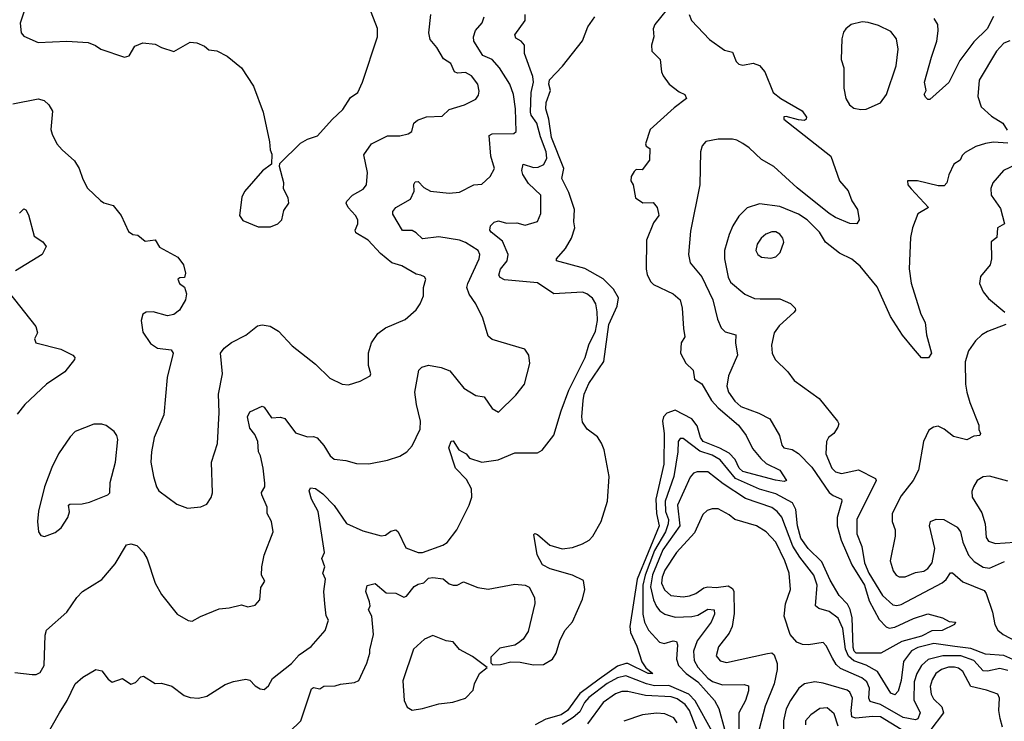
# Model space of a CAD drawing. Extents: x 1921360 to 2014538, y 768294 to 907744.
# Tile 16 of 256: x 1924205 to 1928997, y 794753 to 798169. Entities that reach past the tile are written whole.
import ezdxf

# ---------------------------------------------------------------- set-up
doc = ezdxf.new("R2010")
doc.units = 0

msp = doc.modelspace()

# ---------------------------------------------------------------- linework, layer by layer
at = {"layer": '0CON10XD'}
for points in [[(1927385, 798255.8), (1927296.1, 798145), (1927287.4, 798125), (1927291.3, 798085)], [(1924171.3, 797758.7), (1924295, 797783.3), (1924323.8, 797775), (1924346.7, 797755), (1924363.8, 797723.8), (1924356, 797635), (1924362.1, 797612.1), (1924386.2, 797565), (1924411.2, 797535), (1924472.1, 797482.1), (1924494.2, 797445), (1924512.1, 797392.1), (1924535, 797348.8), (1924598.3, 797288.3), (1924615, 797277.5), (1924660, 797265), (1924698.8, 797215), (1924735, 797137.5), (1924755, 797122.5), (1924779.3, 797119.3), (1924815, 797090), (1924865, 797096.7), (1924885, 797061.2), (1924975, 797012.5), (1925002.5, 796975), (1925012.5, 796935), (1925006.4, 796913.6), (1924985, 796912.5), (1924973.8, 796905), (1924983.3, 796885), (1925006.2, 796866.2), (1925016.7, 796835), (1925012.5, 796805), (1924982.5, 796755), (1924955.9, 796734.1), (1924923.6, 796726.4), (1924855, 796746.2), (1924820, 796745), (1924803.8, 796735), (1924796.2, 796705), (1924805, 796647.5), (1924842.3, 796592.3), (1924875, 796570), (1924941.7, 796561.7), (1924952.5, 796545), (1924922.7, 796427.3), (1924905.8, 796245), (1924860, 796135), (1924845.8, 796065), (1924843.3, 796015), (1924855.6, 795945), (1924870, 795895), (1924882.7, 795875), (1924970.3, 795810.3), (1925021.2, 795791.2), (1925086.4, 795796.4), (1925115, 795810), (1925136.7, 795843.3), (1925142.5, 795865), (1925138.8, 796015), (1925166.9, 796105), (1925175.7, 796255.7), (1925172, 796345), (1925191.2, 796445), (1925182.5, 796545), (1925200.7, 796569.3), (1925235, 796597.5), (1925305, 796633.3), (1925362.3, 796677.7), (1925385, 796683.8), (1925423.6, 796676.4), (1925465, 796652), (1925531.3, 796581.3), (1925645, 796491.2), (1925715, 796423.8), (1925775, 796393.8), (1925805, 796391.2), (1925861.7, 796408.3), (1925910, 796435), (1925913.3, 796445), (1925902, 796485), (1925902.3, 796547.7), (1925916.7, 796595), (1925948.3, 796641.7), (1925985, 796668.8), (1926080.9, 796709.1), (1926135, 796756.2), (1926154, 796785), (1926170, 796825), (1926170, 796865), (1926181.2, 796905), (1926175, 796916.2), (1926157.5, 796925), (1926135, 796930), (1926065, 796970), (1926015.9, 796985.9), (1925960.5, 797030.5), (1925901.4, 797095), (1925840.6, 797130.6), (1925837.1, 797145), (1925850.8, 797175), (1925850.4, 797195), (1925840, 797215), (1925803.3, 797255), (1925794.5, 797275), (1925796.7, 797285), (1925825, 797314.4), (1925876.8, 797343.2), (1925892.5, 797365), (1925897.7, 797425), (1925879.4, 797510.6), (1925917.1, 797565), (1925995, 797603.3), (1926055, 797603.1), (1926095, 797613.8), (1926113.3, 797625), (1926124, 797665), (1926140.3, 797679.7), (1926185, 797696), (1926260.7, 797699.3), (1926295, 797731.2), (1926370, 797755), (1926425, 797782.5), (1926438.7, 797801.3), (1926441.7, 797821.7), (1926434.5, 797855), (1926403.5, 797895), (1926375, 797911.8), (1926335, 797909.3), (1926321.5, 797915), (1926302.9, 797955), (1926268.3, 797978.3), (1926235, 798034), (1926202.2, 798072.2), (1926195.5, 798105), (1926205.5, 798195)], [(1924230.8, 798225), (1924207.9, 798152.1), (1924211.4, 798105), (1924225, 798088), (1924295, 798058.6), (1924435, 798064), (1924538.3, 798058.3), (1924573.8, 798043.8), (1924600, 798025), (1924715, 797985.8), (1924737, 797993), (1924765, 798040), (1924805, 798056.2), (1924865, 798050), (1924895, 798033.3), (1924955, 798013.3), (1925035, 798060), (1925067, 798057), (1925105, 798040), (1925125, 798022.5), (1925165, 798016.7), (1925215, 797991.2), (1925285, 797933.8), (1925342.5, 797845), (1925389.2, 797719.2), (1925420, 797575), (1925423.3, 797535), (1925432.5, 797515), (1925430, 797465), (1925387.3, 797432.7), (1925298.3, 797331.7), (1925285.5, 797305), (1925274.4, 797215), (1925290.9, 797190.9), (1925365, 797161.1), (1925425, 797160), (1925462, 797175), (1925480, 797195), (1925490, 797240), (1925514.2, 797275.8), (1925510.9, 797300.9), (1925488.8, 797345), (1925490, 797375), (1925470, 797455), (1925471.7, 797468.3), (1925571.7, 797568.3), (1925605, 797586.7), (1925655, 797603.3), (1925725, 797683.8), (1925777.9, 797732.1), (1925815, 797790), (1925850, 797815), (1925873.8, 797865), (1925946, 798085), (1925946.1, 798126.1), (1925915.6, 798205.6)], [(1924336.4, 794685), (1924398.2, 794795), (1924435.5, 794855), (1924474.4, 794935), (1924512.4, 794967.6), (1924575, 795006), (1924605, 794998.8), (1924635, 794958.8), (1924655, 794943.8), (1924705, 794961.4), (1924745, 794933.3), (1924767.8, 794942.2), (1924795, 794970), (1924807, 794973), (1924865, 794937.5), (1924895, 794938.8), (1924945, 794923.8), (1925005, 794878.8), (1925035, 794868.8), (1925075, 794866.2), (1925115, 794876), (1925205, 794932), (1925245, 794947.5), (1925305, 794957.5), (1925325, 794952.5), (1925351.4, 794925), (1925375, 794910.6), (1925395, 794907.5), (1925415.8, 794925), (1925435, 794962), (1925528.5, 795035), (1925565, 795076.7), (1925623.2, 795116.8), (1925692, 795195), (1925707.5, 795245), (1925697.3, 795267.3), (1925690.6, 795325), (1925684.5, 795384.5), (1925692.5, 795445), (1925680, 795475), (1925690, 795505), (1925675.8, 795545), (1925687.8, 795575), (1925657.3, 795775), (1925624.8, 795835), (1925614.4, 795875.6), (1925620.6, 795889.4), (1925645, 795886.5), (1925680.6, 795860.6), (1925735, 795803.5), (1925795.8, 795715.8), (1925875, 795680.9), (1925965, 795656.5), (1925985, 795658.9), (1926010.9, 795679.1), (1926035, 795686), (1926047.1, 795675), (1926085, 795597.1), (1926145, 795574.6), (1926165, 795574.6), (1926265, 795610.8), (1926285, 795623.8), (1926332.7, 795685), (1926392.5, 795805), (1926405.3, 795845), (1926404.2, 795885), (1926380, 795930), (1926326.5, 795985), (1926293.1, 796085), (1926305, 796116.7), (1926315, 796118.8), (1926342.5, 796075), (1926377.5, 796055), (1926394.8, 796034.8), (1926454.7, 796014.7), (1926534.2, 796025.8), (1926615, 796060.3), (1926725, 796060), (1926747.7, 796072.3), (1926805, 796146.7), (1926839.7, 796265), (1926877.2, 796365), (1926957.1, 796525), (1926974.4, 796585.6), (1927006.9, 796653.1), (1927017.4, 796705), (1927016, 796746), (1927009.6, 796785), (1926992.9, 796812.9), (1926965.7, 796835), (1926945, 796841.8), (1926805, 796834.2), (1926725, 796888.6), (1926565, 796901.8), (1926543.5, 796913.5), (1926537.5, 796925), (1926545.3, 796955), (1926577.2, 796995), (1926582.4, 797025), (1926555, 797090.4), (1926498.9, 797135), (1926493.5, 797145), (1926497.1, 797165), (1926515, 797183.1), (1926535, 797189.2), (1926575, 797178.2), (1926625, 797179.6), (1926665, 797168.8), (1926725, 797186.2), (1926741.1, 797225), (1926740.9, 797315), (1926681.8, 797371.8), (1926654.5, 797414.5), (1926648.8, 797435), (1926655, 797465.7), (1926705, 797449.7), (1926729, 797451), (1926755.6, 797464.4), (1926771.1, 797495), (1926767.7, 797525), (1926739.1, 797599.1), (1926722.2, 797665), (1926694.1, 797704.1), (1926690.9, 797719.1), (1926694.2, 797815), (1926705.5, 797864.5), (1926702.6, 797892.6), (1926661.5, 798005), (1926662.2, 798045), (1926645.7, 798065), (1926619.3, 798079.3), (1926615.6, 798095), (1926664.6, 798165), (1926664.7, 798195)], [(1927463.4, 798195), (1927475.3, 798165), (1927561.8, 798071.8), (1927635, 798020), (1927675, 798011.2), (1927691.4, 797965), (1927705, 797952.5), (1927725, 797947.5), (1927775, 797958), (1927805.8, 797945.8), (1927831.2, 797915), (1927872, 797815), (1927910, 797785), (1928014, 797725), (1928033.8, 797695), (1928033.3, 797685), (1928025, 797678.8), (1927995, 797680.6), (1927935, 797698), (1927923.9, 797696.1), (1927924.3, 797685), (1928153.5, 797505), (1928194.7, 797384.7), (1928236.9, 797335), (1928255, 797286.7), (1928282, 797245), (1928291.2, 797195), (1928280, 797175), (1928245, 797176), (1928175, 797206.7), (1928144.5, 797225), (1927989.7, 797349.7), (1927875, 797453.6), (1927815, 797488.5), (1927755, 797545.6), (1927725, 797565.7), (1927695, 797582.9), (1927675, 797586.9), (1927605, 797587.5), (1927545, 797575.7), (1927527.1, 797555), (1927518.6, 797525), (1927515.7, 797365), (1927470.2, 797139.8), (1927460, 797025), (1927468, 796985), (1927525, 796916.5), (1927579.4, 796805), (1927601.1, 796711.1), (1927619.2, 796669.2), (1927639.1, 796649.1), (1927690.6, 796635), (1927688.5, 796595), (1927699.2, 796535), (1927654.7, 796435), (1927647.3, 796385), (1927655.4, 796355), (1927685, 796311.8), (1927714.5, 796285), (1927803.3, 796253.3), (1927855.8, 796225.8), (1927903.5, 796145), (1927915, 796097.5), (1927924, 796085), (1927965, 796077.1), (1927995, 796056.5), (1928060.3, 795990.3), (1928145, 795867.5), (1928165, 795851.7), (1928205.3, 795835.3), (1928207.2, 795825), (1928184.1, 795745), (1928183.8, 795705), (1928203.1, 795635), (1928255, 795515.3), (1928316.8, 795415), (1928339.5, 795339.5), (1928388.3, 795248.3), (1928422.4, 795212.4), (1928437.1, 795207.1), (1928465, 795210.8), (1928555, 795252.9), (1928625.8, 795275.8), (1928697, 795257), (1928729.5, 795239.5), (1928760, 795235), (1928755, 795223.8), (1928695, 795195.5), (1928645, 795193.2), (1928595, 795168.1), (1928498.3, 795141.7), (1928396, 795084), (1928276.2, 795085), (1928266.1, 795095), (1928261.6, 795111.6), (1928256.4, 795256.4), (1928247.6, 795297.6), (1928233.6, 795323.6), (1928193.3, 795365), (1928149.7, 795439.7), (1928109.2, 795529.2), (1928042, 795595), (1928007.2, 795645), (1927991.5, 795705), (1927982.6, 795785), (1927966.6, 795816.6), (1927885, 795860.1), (1927805, 795883.6), (1927688.5, 795935), (1927615, 796026.2), (1927575, 796048.5), (1927515, 796068.4), (1927435, 796130.7), (1927420, 796130), (1927410, 796115), (1927408.8, 796065), (1927388.3, 795945), (1927346.9, 795825), (1927348, 795775), (1927362.6, 795735), (1927361.8, 795715), (1927347.6, 795675), (1927295.4, 795585), (1927249.2, 795465), (1927237.9, 795415), (1927238.6, 795275), (1927245.2, 795235), (1927265, 795196.9), (1927318.2, 795138.2), (1927342, 795132), (1927385, 795145.4), (1927401.2, 795141.2), (1927407.2, 795125), (1927401.9, 795055), (1927411.6, 795025), (1927448.3, 794985), (1927505.2, 794945.2), (1927587.1, 794855), (1927608.2, 794815), (1927636, 794714)], [(1924180.9, 794990.9), (1924265, 794980.8), (1924285, 794980.8), (1924305, 794990), (1924323.3, 795025), (1924328.3, 795171.7), (1924335, 795196.2), (1924435, 795283.8), (1924482.5, 795355), (1924510, 795385), (1924605, 795444), (1924669.7, 795520.3), (1924725, 795612), (1924745, 795617.1), (1924775, 795609.2), (1924807.1, 795575), (1924826, 795544), (1924864.5, 795425), (1924895, 795370), (1924971.2, 795275), (1925025, 795243.8), (1925045, 795241.2), (1925085, 795264), (1925175, 795300.8), (1925225, 795305.8), (1925285, 795320.8), (1925315, 795310), (1925351.3, 795318.7), (1925374.3, 795345), (1925379.2, 795405), (1925397.5, 795435), (1925382.5, 795465), (1925382.9, 795505), (1925395, 795562.5), (1925439.2, 795675), (1925430.8, 795725), (1925409.2, 795765), (1925409.4, 795795), (1925383.3, 795855), (1925382.6, 795867.4), (1925397.5, 795895), (1925397.3, 795912.7), (1925390.7, 795985), (1925377.4, 796045), (1925366.5, 796065), (1925364.2, 796115), (1925350.1, 796150.1), (1925325, 796179.4), (1925314.3, 796235.7), (1925325, 796260.4), (1925385, 796287.1), (1925395, 796283.1), (1925430.9, 796230.9), (1925475, 796233.6), (1925495, 796227.3), (1925547.1, 796157.1), (1925605, 796138.6), (1925635, 796140), (1925652.5, 796132.5), (1925685, 796096.2), (1925715.7, 796045.7), (1925735, 796030), (1925792.7, 796022.7), (1925845, 796007.5), (1925904.1, 796005.9), (1925995, 796023.8), (1926055, 796044), (1926088.8, 796065), (1926115, 796093.8), (1926154.3, 796175), (1926155.4, 796214.6), (1926135.7, 796295), (1926128.6, 796355), (1926147.5, 796462.5), (1926162.8, 796477.2), (1926195, 796486.9), (1926256.1, 796476.1), (1926298.8, 796458.8), (1926366.7, 796375), (1926425, 796340), (1926465, 796333.3), (1926505, 796275.8), (1926535, 796258.8), (1926619.8, 796340.2), (1926661.9, 796395), (1926687.5, 796495), (1926682.5, 796535), (1926664.2, 796564.2), (1926505, 796612), (1926485, 796627.5), (1926459.2, 796715), (1926425.6, 796785), (1926392.2, 796832.2), (1926382, 796865), (1926385.4, 796885), (1926440.8, 797005), (1926444.4, 797025), (1926436.9, 797045), (1926375, 797083.8), (1926345.2, 797095.2), (1926245, 797111.6), (1926165, 797102.3), (1926135, 797131.5), (1926115, 797141.8), (1926067.7, 797142.3), (1926021.7, 797221.7), (1926020.4, 797235), (1926035.3, 797254.7), (1926107.5, 797295), (1926125.4, 797334.6), (1926123.6, 797366.4), (1926129.7, 797380.3), (1926145, 797381.9), (1926172.2, 797352.2), (1926205, 797334.7), (1926295, 797324.6), (1926345, 797330), (1926415, 797364.3), (1926455, 797368.6), (1926495, 797406.2), (1926516.7, 797445), (1926498.5, 797505), (1926490.6, 797605), (1926505, 797612.7), (1926610, 797615), (1926622, 797625), (1926618.3, 797735), (1926607.9, 797805), (1926591.1, 797855), (1926540.8, 797935), (1926505, 797975.5), (1926458.4, 797995), (1926414.6, 798065), (1926413.8, 798086.2), (1926423.1, 798116.9), (1926456.2, 798153.8), (1926465, 798182.5)], [(1925517.8, 794702.2), (1925574, 794756), (1925625, 794911.2), (1925635, 794917.5), (1925665, 794911.2), (1925685, 794924), (1925740, 794925), (1925765.7, 794934.3), (1925835, 794942.5), (1925855, 794951.2), (1925893.8, 795036.2), (1925909.4, 795085), (1925908.9, 795101.1), (1925927.1, 795175), (1925918.6, 795265), (1925902.5, 795295), (1925910, 795315), (1925907.5, 795335), (1925890, 795385), (1925896.1, 795413.9), (1925935, 795424.2), (1925988.9, 795378.9), (1926035, 795376.9), (1926075, 795357.5), (1926087.2, 795362.8), (1926125, 795409.2), (1926145, 795421.4), (1926172.5, 795427.5), (1926195, 795450), (1926215, 795453.5), (1926265.9, 795445.9), (1926295, 795423.1), (1926315, 795415.8), (1926334.1, 795415.9), (1926365, 795432), (1926434.4, 795404.4), (1926485, 795395.6), (1926615, 795420), (1926665, 795416.2), (1926685, 795406.7), (1926710, 795355), (1926712.7, 795327.3), (1926680.3, 795189.7), (1926655, 795153.3), (1926633.3, 795135), (1926615, 795123.8), (1926541.7, 795108.3), (1926497.5, 795065), (1926498.3, 795038.3), (1926508.3, 795028.3), (1926545, 795030), (1926595, 795042.5), (1926641.3, 795041.3), (1926705, 795028.6), (1926755, 795028.9), (1926797.5, 795055), (1926816, 795085), (1926833.8, 795145), (1926857.5, 795195), (1926895, 795237.5), (1926945, 795348), (1926955.4, 795395), (1926949.1, 795439.1), (1926895, 795464.2), (1926787.5, 795495), (1926750, 795515), (1926724.3, 795564.3), (1926707.5, 795662.5), (1926712.5, 795667.5), (1926725, 795663.3), (1926785, 795610.8), (1926845, 795592.9), (1926895, 795600), (1926943.6, 795616.4), (1926976, 795635), (1926995, 795654), (1927035, 795726.2), (1927065.5, 795825), (1927074.2, 795945), (1927049.3, 796075), (1927037.5, 796107.5), (1927017.5, 796137.5), (1926967.5, 796175), (1926945, 796208.8), (1926940.4, 796235), (1926947.2, 796315), (1926952.1, 796345), (1926975, 796396.9), (1927047.9, 796505), (1927072.8, 796685), (1927112.6, 796775), (1927119, 796815), (1927095, 796856.6), (1927045, 796906.8), (1926955, 796956.8), (1926817.5, 796995), (1926818, 797005), (1926860.8, 797055), (1926890, 797105), (1926907.1, 797155), (1926901.8, 797185), (1926905.8, 797245), (1926878.2, 797328.2), (1926844.4, 797395), (1926852.8, 797445), (1926794.1, 797595), (1926780.9, 797685), (1926766.4, 797735), (1926768, 797765), (1926789.1, 797825), (1926779.7, 797855), (1926783.2, 797876.8), (1926847.4, 797942.6), (1926943.6, 798066.4), (1926970, 798135), (1927005, 798183.3)], [(1928298.3, 797731.7), (1928325, 797734), (1928395, 797764), (1928424.2, 797805), (1928471.4, 797945), (1928481.4, 798025), (1928472.9, 798075), (1928445, 798110.8), (1928385, 798140), (1928335, 798155.8), (1928305, 798158), (1928252.5, 798145), (1928226.7, 798125), (1928215, 798107.5), (1928206.2, 798075), (1928203.8, 797975), (1928216, 797935), (1928216, 797835), (1928226.2, 797785), (1928243.8, 797755), (1928265, 797738.8), (1928298.3, 797731.7)], [(1928944.3, 798185), (1928913.8, 798125), (1928849, 798061), (1928780.3, 797969.7), (1928727, 797863), (1928635, 797780), (1928625, 797780), (1928615, 797790), (1928607.5, 797805), (1928616.7, 797825), (1928608.9, 797865), (1928642.9, 797987.1), (1928668.2, 798065), (1928675.5, 798115), (1928673.1, 798145), (1928655.6, 798175)], [(1927291.3, 798085), (1927280, 798045), (1927281.9, 798015), (1927322.9, 797975), (1927329.2, 797915), (1927337.1, 797895), (1927365.5, 797855.5), (1927415, 797818), (1927442.5, 797805), (1927450, 797785), (1927389.7, 797740.3), (1927273.8, 797635), (1927251.2, 797565), (1927253.8, 797553.8), (1927271.7, 797541.7), (1927270, 797485), (1927235, 797437.5), (1927205, 797440), (1927195, 797430), (1927180.8, 797405), (1927180, 797385), (1927191.2, 797365), (1927201.7, 797301.7), (1927237.3, 797277.3), (1927288.8, 797278.8), (1927307.5, 797255), (1927314.2, 797225), (1927315.6, 797215), (1927289.5, 797180.5), (1927256.5, 797095), (1927253.8, 796955), (1927258.5, 796928.5), (1927274.7, 796895), (1927290, 796880), (1927385, 796834.4), (1927419.2, 796805), (1927428.6, 796765), (1927435.6, 796665.6), (1927442, 796625), (1927424.2, 796595), (1927420.8, 796545), (1927447.3, 796497.3), (1927482.4, 796462.4), (1927489.1, 796419.1), (1927525, 796395.5), (1927572.6, 796315), (1927605, 796278.4), (1927703.6, 796195), (1927741.2, 796145), (1927771.6, 796081.6), (1927813, 796033), (1927838.8, 796008.8), (1927904, 795975), (1927937.5, 795925), (1927925, 795921.2), (1927883.1, 795926.9), (1927725, 795970), (1927707, 795985), (1927686.9, 796026.9), (1927658.7, 796058.7), (1927613.2, 796083.2), (1927531.5, 796115), (1927519.2, 796135), (1927502, 796192), (1927476.2, 796226.2), (1927395, 796268.3), (1927355, 796253.3), (1927338.9, 796235), (1927333.8, 796215), (1927341.3, 796155), (1927339.8, 796005), (1927301.8, 795835), (1927303.8, 795765), (1927317.3, 795705), (1927209.6, 795445), (1927174.5, 795215), (1927178.1, 795185), (1927208.4, 795118.4), (1927232.7, 795042.7), (1927252.8, 795012.8), (1927286.7, 794985), (1927264, 794985), (1927165.2, 795035.2), (1927155, 795034.8), (1927115, 795022), (1927025, 794958.6), (1926931, 794889), (1926870.9, 794805), (1926841.1, 794785), (1926765, 794763.4), (1926714.1, 794735.9)], [(1929025, 798066.4), (1928995, 798054.3), (1928959.5, 798015), (1928874.5, 797875), (1928868.9, 797795), (1928885.4, 797745.4), (1928935, 797698.9), (1928990.8, 797665), (1929010.7, 797630.7)], [(1929015, 797567.5), (1928945, 797572.8), (1928905, 797566.5), (1928859.1, 797550.8), (1928807.1, 797522.9), (1928792.4, 797507.6), (1928782.9, 797485), (1928751.1, 797465), (1928727, 797413), (1928717.5, 797375), (1928705, 797360.4), (1928675, 797359.5), (1928575.5, 797384.5), (1928526.2, 797383.8), (1928528, 797365), (1928543.5, 797345), (1928628, 797255), (1928575.9, 797224.1), (1928550, 797155), (1928541.3, 797108.7), (1928534.7, 796955.3), (1928543.8, 796886.2), (1928591.8, 796735), (1928611.5, 796695), (1928619.2, 796635), (1928642.2, 796545), (1928627.9, 796522.1), (1928595, 796523.1), (1928555, 796567.9), (1928502.5, 796632.5), (1928443.7, 796723.7), (1928378.1, 796868.1), (1928295, 796968.2), (1928255, 797002.5), (1928195, 797032), (1928126.3, 797086.3), (1928097.1, 797135), (1928037.5, 797195), (1927995, 797222.7), (1927905, 797258.9), (1927805, 797272.7), (1927746.4, 797253.6), (1927705, 797212.5), (1927676.7, 797165), (1927657.6, 797122.4), (1927635.4, 797045), (1927635.3, 797005.3), (1927653.9, 796915), (1927665, 796891.4), (1927735, 796833.1), (1927782, 796812), (1927809.3, 796809.3), (1927905, 796810), (1927956.9, 796786.9), (1927980, 796765), (1927981.2, 796755), (1927973.8, 796745), (1927901.7, 796678.3), (1927876.9, 796645), (1927863.5, 796585), (1927868.1, 796545), (1927882.5, 796515), (1927944, 796455), (1927975, 796412), (1928096, 796325), (1928185.7, 796215), (1928191.2, 796201.2), (1928187.1, 796185), (1928167.1, 796155), (1928141.4, 796135), (1928131.5, 796115), (1928128.5, 796055), (1928158.2, 795985), (1928175, 795967.5), (1928205, 795959.1), (1928287.2, 795977.2), (1928370.5, 795935), (1928373.2, 795925), (1928280, 795735), (1928279.7, 795665), (1928303.4, 795603.4), (1928316.3, 795525), (1928338, 795475), (1928405, 795364.7), (1928455, 795319.3), (1928475, 795316), (1928495, 795321.8), (1928695, 795427.9), (1928715, 795443.9), (1928735, 795475.4), (1928745, 795476.2), (1928795, 795431.6), (1928899.1, 795389.1), (1928909.5, 795375), (1928939.4, 795285), (1928950.4, 795225), (1928966.5, 795196.6), (1928991.3, 795175), (1929088.1, 795125)], [(1929055, 797463.8), (1928993.3, 797435), (1928940.8, 797375), (1928932.3, 797347.7), (1928933.3, 797315), (1928979.1, 797249.1), (1928998, 797175), (1928963.8, 797155), (1928961.2, 797108.8), (1928932.7, 797087.3), (1928934.2, 797005), (1928928, 796975), (1928881.7, 796918.3), (1928876, 796885), (1928894.6, 796844.6), (1928920.8, 796810.8), (1928999.2, 796745)], [(1924203.3, 797226.7), (1924225, 797248), (1924235, 797244), (1924248.3, 797218.3), (1924274.5, 797114.5), (1924317.1, 797087.1), (1924333.8, 797065), (1924313.8, 797025), (1924185, 796946.9)], [(1927861.4, 797008.6), (1927885, 797014.4), (1927906.7, 797035), (1927924.5, 797085), (1927919.1, 797105), (1927904.7, 797124.7), (1927885, 797135.4), (1927865, 797136.2), (1927837.1, 797125), (1927814.5, 797105), (1927795, 797076), (1927788.5, 797045), (1927797.1, 797025), (1927815, 797012.7), (1927861.4, 797008.6)], [(1924148, 796845), (1924284, 796675), (1924291.2, 796645), (1924276.7, 796615), (1924283.3, 796595), (1924404.6, 796564.6), (1924463.3, 796535), (1924473.8, 796525), (1924471.4, 796515), (1924424.3, 796455), (1924335.5, 796394.5), (1924230, 796295), (1924191.8, 796248.2)], [(1929005.4, 796684.6), (1928915, 796651.2), (1928888.6, 796635), (1928857.1, 796605), (1928823.8, 796556.2), (1928806.2, 796503.8), (1928808.9, 796395), (1928815.5, 796355), (1928829.1, 796305), (1928873.1, 796195), (1928873.3, 796173.3), (1928881.2, 796155), (1928877.5, 796145), (1928849.1, 796140.9), (1928815, 796123.5), (1928749.5, 796139.5), (1928704, 796175), (1928675, 796189.2), (1928652.5, 796185), (1928630.3, 796169.7), (1928604, 796115), (1928579.2, 795975), (1928554.4, 795925.6), (1928495, 795850), (1928452.2, 795765), (1928452.2, 795725), (1928465.6, 795685), (1928466.7, 795655), (1928442.5, 795535), (1928456.7, 795485), (1928470.6, 795465), (1928486.2, 795456.2), (1928515, 795456.9), (1928565, 795476.9), (1928605, 795484), (1928625, 795497.5), (1928646.2, 795525), (1928659.6, 795595), (1928632.9, 795705), (1928637.5, 795725), (1928665, 795737.8), (1928702.5, 795735), (1928767.4, 795697.4), (1928783.8, 795675), (1928795.8, 795625), (1928822.3, 795562.3), (1928851, 795531), (1928895, 795502.8), (1928925, 795498.8), (1928998.7, 795531.3)], [(1924325, 795652.5), (1924378.3, 795671.7), (1924406.7, 795695), (1924439.2, 795745), (1924446.6, 795773.4), (1924442.5, 795805), (1924449.1, 795810.9), (1924508.3, 795811.7), (1924545, 795819.2), (1924634.4, 795855.6), (1924644, 795865), (1924645.6, 795915), (1924670.5, 796015), (1924682.9, 796125), (1924678, 796145), (1924665, 796163.3), (1924625, 796193.3), (1924605, 796200), (1924565, 796200), (1924475, 796163.3), (1924451.2, 796138.8), (1924394, 796055), (1924360.9, 795989.1), (1924326, 795895), (1924296.4, 795776.4), (1924292, 795725), (1924296.7, 795675), (1924307, 795657), (1924325, 795652.5)], [(1927865, 795794.2), (1927738.1, 795838.1), (1927629.5, 795909.5), (1927555, 795968), (1927502.3, 795967.7), (1927485, 795961.1), (1927468.4, 795941.6), (1927406.1, 795805), (1927417.4, 795705), (1927335, 795587.1), (1927285.5, 795465.5), (1927275, 795407.5), (1927290.3, 795345), (1927305, 795312.7), (1927320.7, 795290.7), (1927345.2, 795275.2), (1927395, 795260), (1927476.1, 795263.9), (1927505, 795270), (1927555, 795298.8), (1927585.2, 795295.2), (1927586.9, 795275), (1927570.9, 795235), (1927502.5, 795145), (1927484, 795095), (1927488.5, 795048.5), (1927506.2, 795016.2), (1927555, 794962.3), (1927577.3, 794947.3), (1927625, 794931), (1927731.8, 794931.8), (1927751.4, 794925), (1927752.1, 794902.1), (1927737.2, 794855), (1927704.7, 794795), (1927705.6, 794645)], [(1929015, 795922), (1928925, 795946.9), (1928895, 795943.5), (1928865, 795925.6), (1928846.7, 795895), (1928838.5, 795871.5), (1928841.1, 795845), (1928887.6, 795767.6), (1928903.9, 795715), (1928908.6, 795648.6), (1928920.4, 795630.4), (1928955, 795619.3), (1929095, 795628.4)], [(1929097.9, 795027.9), (1928995, 795073.7), (1928905, 795080.2), (1928835, 795107.9), (1928756.5, 795116.5), (1928655, 795131.7), (1928577.1, 795112.9), (1928545, 795096.3), (1928506.6, 795043.4), (1928495, 794952), (1928480.6, 794899.4), (1928465, 794882.2), (1928445, 794890), (1928379.5, 794995), (1928325, 795026.6), (1928265, 795047.6), (1928239.6, 795069.6), (1928224.9, 795105), (1928212.1, 795205), (1928188.8, 795255), (1928145, 795288.1), (1928095, 795301.4), (1928077.9, 795315), (1928085.8, 795415), (1928070.4, 795465), (1928001.4, 795551.4), (1927967.5, 795605), (1927915, 795746.5), (1927891.8, 795775), (1927865, 795794.2)], [(1929015, 795000.8), (1928975, 795010), (1928915, 794996.9), (1928895, 794998.1), (1928848.7, 795048.7), (1928785, 795072), (1928698.6, 795071.4), (1928626.5, 795053.5), (1928594.2, 795025), (1928571.7, 794985), (1928558.3, 794945), (1928557.1, 794857.1), (1928587, 794795), (1928576.5, 794765), (1928565, 794760), (1928505, 794772.2), (1928395.3, 794835.3), (1928345, 794849.1), (1928337.5, 794865), (1928341.9, 794915), (1928328.3, 794945), (1928303.1, 794965), (1928199.5, 795009.5), (1928178.8, 795028.8), (1928160.3, 795060.3), (1928130.5, 795120.5), (1928115, 795137.1), (1928045, 795124.5), (1928015, 795126.5), (1927988.1, 795138.1), (1927954.4, 795175), (1927926.1, 795265), (1927932.9, 795325), (1927956.2, 795395), (1927949.7, 795475), (1927929.6, 795535), (1927884.7, 795625), (1927837.5, 795675), (1927791.4, 795705), (1927685.4, 795735.4), (1927658.9, 795758.9), (1927605, 795787.8), (1927575, 795788.1), (1927551.2, 795778.8), (1927529.8, 795760.2), (1927489.6, 795670.4), (1927401.9, 795575), (1927345, 795488.2), (1927331.8, 795455), (1927329.4, 795425), (1927343.4, 795393.4), (1927374.5, 795365), (1927435, 795359.7), (1927465, 795363.4), (1927496.5, 795375), (1927535, 795402.5), (1927555, 795407.9), (1927595, 795404.7), (1927652.7, 795412.7), (1927675, 795400), (1927680.3, 795385), (1927682.1, 795277.9), (1927672.5, 795215), (1927657.6, 795182.4), (1927605.5, 795115), (1927595, 795072.5), (1927615, 795047.1), (1927645, 795040), (1927845, 795083.1), (1927865, 795085.8), (1927877, 795077), (1927891.9, 795035), (1927892.5, 795005), (1927877.2, 794935), (1927834.1, 794825.9), (1927804.2, 794715)], [(1926115, 794806.5), (1926165, 794814.8), (1926245, 794838.8), (1926313.1, 794846.9), (1926375, 794865.9), (1926411.5, 794905), (1926418.1, 794935), (1926443.3, 794985), (1926480, 795015), (1926408.7, 795068.7), (1926345, 795102.9), (1926315, 795139.4), (1926280, 795145), (1926215, 795171.4), (1926175, 795153.6), (1926122.2, 795105), (1926070.1, 794949.9), (1926076.2, 794855), (1926091.6, 794821.6), (1926115, 794806.5)], [(1928989.2, 794725), (1928976.6, 794766.6), (1928970, 794805), (1928974.6, 794865), (1928965.6, 794885), (1928911.2, 794905), (1928835, 794922.5), (1928795, 794995.4), (1928775, 795011.2), (1928755, 795016.5), (1928725, 795017.3), (1928690.8, 795005), (1928664.7, 794985), (1928646.3, 794955), (1928636.9, 794923.1), (1928641.1, 794885), (1928653, 794863), (1928693.4, 794823.4), (1928700.6, 794795), (1928635, 794706.2)], [(1927575, 794704.1), (1927493.4, 794853.4), (1927461.9, 794885), (1927365, 794927.6), (1927295, 794925.6), (1927256.2, 794936.2), (1927155, 794974.1), (1927114.7, 794965), (1927065, 794936.9), (1926975, 794869.1), (1926954.6, 794845), (1926930.5, 794799.5), (1926899.3, 794770.7), (1926845, 794737.2)], [(1928495, 794713.2), (1928395, 794774.1), (1928355, 794777.1), (1928275, 794768.6), (1928255.4, 794775), (1928252.3, 794805), (1928259.2, 794865), (1928245.3, 794895), (1928231.9, 794905), (1928115, 794939.3), (1928075.4, 794944.6), (1928025, 794935.4), (1927997.8, 794915), (1927956.2, 794855), (1927936.1, 794813.9), (1927923.2, 794755), (1927922.9, 794705)], [(1927503.4, 794705), (1927465.5, 794805), (1927443.4, 794835), (1927405, 794862.5), (1927375, 794872.8), (1927251, 794879), (1927165, 794898.5), (1927135, 794897.7), (1927105, 794886.6), (1927045.3, 794845), (1926968.7, 794741.3)], [(1927404.8, 794744.8), (1927389.2, 794769.2), (1927345, 794789.3), (1927305, 794793.4), (1927236.2, 794785), (1927145, 794752.9)], [(1928189.3, 794729.3), (1928169.4, 794789.4), (1928135, 794819.2), (1928100, 794815), (1928055.5, 794785), (1928030.4, 794755), (1928028.9, 794735)]]:
    msp.add_lwpolyline(points, dxfattribs=at)

doc.saveas('drawing.dxf')
